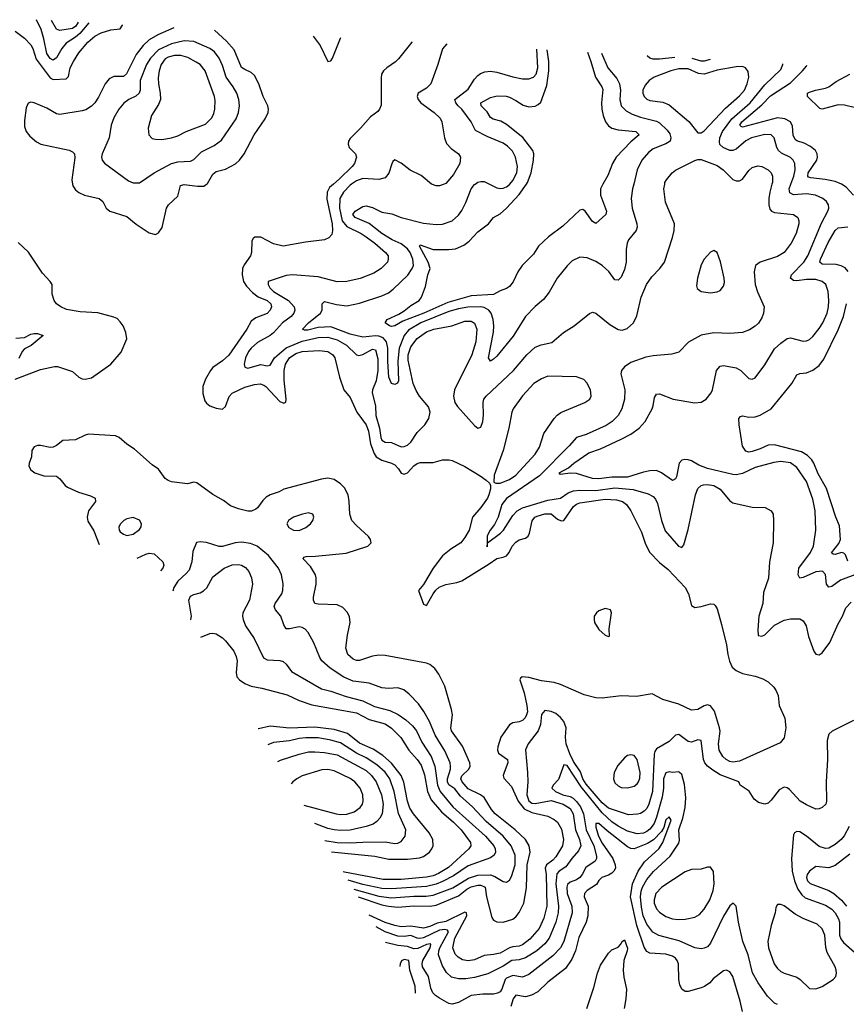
# Model space of a CAD drawing. Header units: inches. Extents: x 1245430 to 1420861, y 606325 to 671315.
# Tile 26 of 256: x 1251079 to 1256260, y 664855 to 671031. Entities that reach past the tile are written whole.
import ezdxf

# ---------------------------------------------------------------- set-up
doc = ezdxf.new("R2010")
doc.units = ezdxf.units.IN
doc.header["$MEASUREMENT"] = 0
doc.layers.add('B2656', color=7, linetype='Continuous')
doc.layers.add('B2657', color=7, linetype='Continuous')

msp = doc.modelspace()

# ---------------------------------------------------------------- linework, layer by layer
at = {"layer": 'B2656', "color": 5}
for points, elevation in [([(1251411, 670000), (1251412.7, 669990), (1251430, 669964.2), (1251450, 669947.8), (1251484.9, 669930), (1251577.1, 669910), (1251599.6, 669890), (1251620.3, 669850), (1251644.4, 669830), (1251750, 669796.5), (1251810, 669748.9), (1251890, 669694), (1251930, 669684), (1251950, 669694), (1251972.8, 669727.2), (1251999.2, 669850), (1252011.1, 669870), (1252070, 669923.7), (1252088.1, 669991.9), (1252110, 669997.7), (1252193.9, 669986.1), (1252232.9, 669987.1), (1252250.6, 670000)], 1320), ([(1253046.8, 670000), (1253021.8, 669978.2), (1253005.6, 669950), (1253005.3, 669905.3), (1253037.7, 669750), (1253040.2, 669710), (1253035.9, 669684.1), (1253017.4, 669662.6), (1252990, 669650.3), (1252870, 669635.8), (1252730, 669610.2), (1252670, 669625.2), (1252590, 669666.2), (1252553.4, 669666.6), (1252542, 669658), (1252535.1, 669644.9), (1252531.6, 669570), (1252526.8, 669550), (1252486.3, 669493.7), (1252476.1, 669470), (1252474.2, 669430), (1252481.7, 669390), (1252499.8, 669359.8), (1252539.3, 669319.3), (1252573.5, 669293.5), (1252630, 669269.8), (1252652.7, 669250), (1252657.6, 669230), (1252649.7, 669210), (1252630, 669188.9), (1252559.3, 669160.7), (1252530, 669139.5), (1252502.5, 669090), (1252390, 668927.6), (1252350, 668892.1), (1252290, 668850.2), (1252274.4, 668830), (1252243.2, 668776.8), (1252227.4, 668730), (1252227.4, 668687.4), (1252240.5, 668640.5), (1252250, 668625.6), (1252270, 668609.7), (1252310, 668594), (1252350, 668587.8), (1252370, 668604.5), (1252391.2, 668668.8), (1252411, 668689), (1252490, 668725.3), (1252550, 668742.3), (1252586.5, 668746.5), (1252610, 668739.1), (1252621.2, 668730), (1252710, 668636.2), (1252734.3, 668625.7), (1252747.1, 668632.9), (1252749.1, 668650.9), (1252736.5, 668770), (1252736.1, 668830), (1252745.8, 668870), (1252771.4, 668910), (1252810, 668937.3), (1252850, 668949.5), (1252955.4, 668955.4), (1253009.9, 668949.9), (1253042, 668930), (1253054.8, 668910), (1253083.1, 668790), (1253109.9, 668709.9), (1253150, 668662), (1253191.4, 668570), (1253250.9, 668490), (1253265.3, 668450), (1253278.9, 668370), (1253300.7, 668310), (1253313.9, 668290), (1253350, 668267.9), (1253409.5, 668249.5), (1253430, 668238.8), (1253454.4, 668214.4), (1253470, 668187.4), (1253490, 668180.3), (1253510, 668189.8), (1253550, 668232.9), (1253570, 668247.7), (1253590, 668252.8), (1253670, 668254.2), (1253730, 668271.2), (1253771.1, 668271.1), (1253790, 668266.3), (1253868.5, 668228.5), (1253966, 668170), (1254002.7, 668142.7), (1254023.2, 668123.2), (1254029.5, 668109.5), (1254029.5, 668089.5), (1254019.7, 668050), (1254010.8, 668030), (1253970, 667971.8), (1253917.6, 667910), (1253896.4, 667830), (1253870, 667782.6), (1253843.9, 667750), (1253781.1, 667710), (1253730, 667668.8), (1253670, 667590.4), (1253610, 667488.8), (1253578.7, 667450), (1253610, 667364.2), (1253630, 667356.4), (1253670.4, 667430), (1253687.3, 667452.7), (1253709.1, 667470.9), (1253750, 667489.3), (1253818.4, 667501.6), (1253850, 667512.5), (1254022.8, 667617.2), (1254070, 667651.8), (1254110, 667659.6), (1254131, 667669), (1254147.3, 667690), (1254166.4, 667730), (1254190, 667755.1), (1254210, 667767.8), (1254250, 667778.7), (1254267.3, 667792.7), (1254275.3, 667810), (1254291.8, 667888.2), (1254308.4, 667910), (1254322.2, 667917.8), (1254370, 667932.5), (1254410, 667931.1), (1254450, 667898.7), (1254472.8, 667887.2), (1254490, 667890.8), (1254550, 667977.2), (1254570, 667992.8), (1254590, 668001), (1254750, 668022.8), (1254820.1, 668020.1), (1254857.2, 668010), (1254883.4, 667990), (1254910.7, 667950), (1254976.3, 667816.3), (1255001.6, 667741.6), (1255028.7, 667690), (1255090, 667626.9), (1255143.6, 667583.6), (1255249.7, 667470), (1255271.2, 667430), (1255290, 667357.2), (1255310, 667343.6), (1255350, 667349.7), (1255410, 667367), (1255430, 667365.2), (1255437.6, 667357.6), (1255450, 667335.3), (1255478.5, 667238.5), (1255509.7, 667109.7), (1255517.2, 667050), (1255527.9, 667007.9), (1255545.4, 666970), (1255569.1, 666949.1), (1255610, 666930.9), (1255690, 666913), (1255736.6, 666896.6), (1255770, 666877), (1255805.3, 666845.3), (1255821.7, 666821.7), (1255832.9, 666792.9), (1255840.4, 666730), (1255874.8, 666650), (1255882.4, 666590), (1255870, 666527.7), (1255845.5, 666494.5), (1255590, 666380.7), (1255550, 666374.2), (1255530, 666378.2), (1255506.7, 666390), (1255487.5, 666410), (1255464.4, 666450), (1255458.4, 666490), (1255469.4, 666569.4), (1255466.6, 666590), (1255434.7, 666694.7), (1255410, 666727.2), (1255390, 666733.1), (1255370, 666727.4), (1255330, 666704.6), (1255290, 666700.3), (1255210, 666737.2), (1255110, 666767.3), (1255043.6, 666803.6), (1254945.9, 666785.9), (1254849.5, 666790.5), (1254730, 666775.5), (1254690, 666777.9), (1254617.1, 666797.1), (1254470, 666861.7), (1254430, 666874.7), (1254350, 666883.3), (1254270, 666905.4), (1254228.7, 666910), (1254218.6, 666901.4), (1254214.5, 666890), (1254240.9, 666810), (1254258.5, 666730), (1254261.4, 666690), (1254256.4, 666670), (1254247.1, 666652.9), (1254230, 666635.8), (1254210, 666627.3), (1254170, 666620.2), (1254150, 666609.1), (1254095.4, 666530), (1254075.8, 666470), (1254073.3, 666450), (1254081.2, 666430), (1254136.8, 666390), (1254139.8, 666370), (1254115.6, 666310), (1254110.5, 666290), (1254113.7, 666273.7), (1254161.9, 666221.9), (1254202.9, 666130), (1254241, 666081), (1254290, 666058.2), (1254390, 666035), (1254430, 666014.6), (1254450, 665998.4), (1254474.8, 665954.8), (1254488, 665890), (1254480.7, 665850), (1254439.1, 665780.9), (1254420.4, 665759.6), (1254380.4, 665730), (1254373.3, 665710), (1254379.2, 665670), (1254383.1, 665470), (1254363.7, 665396.3), (1254335.5, 665330), (1254276.1, 665263.9), (1254230, 665227.8), (1254210, 665219.9), (1254170, 665216.7), (1254150, 665210.5), (1254090, 665175.7), (1254050, 665167), (1253990, 665162.2), (1253930, 665133.9), (1253890, 665127.3), (1253855.2, 665135.2), (1253827.5, 665150), (1253808.2, 665170), (1253794.6, 665210), (1253806.3, 665270), (1253881.5, 665410), (1253879.5, 665430), (1253870, 665432.2), (1253750, 665374.3), (1253695.9, 665364.1), (1253650, 665343.6), (1253610, 665333.9), (1253530, 665344.5), (1253470, 665341.8), (1253431.1, 665348.9), (1253370, 665369.2), (1253270, 665413.9)], 1280), ([(1253159.3, 670000), (1253150, 669993.5), (1253108.3, 669950), (1253085.4, 669910), (1253083.6, 669850), (1253101.4, 669770), (1253130, 669733.4), (1253220.3, 669690), (1253250.8, 669670), (1253305.6, 669630), (1253372.8, 669570), (1253387.8, 669550), (1253389.6, 669530), (1253384.2, 669510), (1253345.6, 669470), (1253298.9, 669441.1), (1253212.5, 669407.5), (1253130, 669388.4), (1253070, 669386.4), (1252950, 669418.5), (1252789.8, 669430.2), (1252750, 669427.2), (1252636, 669390), (1252636, 669370), (1252647, 669350), (1252670, 669327.4), (1252764.5, 669270), (1252799.1, 669230), (1252804.3, 669210), (1252797.4, 669190), (1252779.9, 669170), (1252725.7, 669130), (1252670, 669067.4), (1252649.2, 669050), (1252570, 669006.9), (1252529.9, 668970), (1252513.7, 668950), (1252493.9, 668910), (1252486.8, 668870), (1252491.3, 668851.3), (1252510, 668845.1), (1252590, 668868.7), (1252630, 668859.3), (1252650, 668865), (1252676, 668910), (1252750, 668973.8), (1252850, 669013.9), (1252950, 669037.7), (1253010, 669039.6), (1253070, 669024), (1253128.5, 668990), (1253190, 668928.9), (1253204.8, 668924.8), (1253230, 668931.8), (1253290, 668965.3), (1253310, 668959.7), (1253323.6, 668903.6), (1253324.4, 668830), (1253313.1, 668766.9), (1253291, 668710), (1253287.7, 668690), (1253308.7, 668610), (1253311.5, 668548.5), (1253334.9, 668470), (1253342.9, 668410), (1253350, 668393.5), (1253370, 668381.6), (1253410, 668379.3), (1253470, 668352.3), (1253490, 668354.6), (1253510, 668363.5), (1253530, 668380.4), (1253570, 668442), (1253618.4, 668490), (1253643.5, 668530), (1253652.9, 668570), (1253642.5, 668602.5), (1253585.9, 668670), (1253564.7, 668704.7), (1253545, 668750), (1253514.8, 668894.8), (1253514.9, 668930), (1253530, 668978.7), (1253570, 669031.1), (1253630, 669073.6), (1253675.5, 669090), (1253788.1, 669111.9), (1253870, 669139.9), (1253910, 669139.5), (1253930, 669128.3), (1253945.2, 669090), (1253939.3, 669010), (1253912.8, 668930), (1253804.7, 668710), (1253798, 668670), (1253807.6, 668630), (1253824.2, 668604.2), (1253930, 668485.1), (1253951.3, 668470), (1253970, 668476.2), (1253982.3, 668510), (1253985.9, 668550), (1253983.5, 668630), (1253989.4, 668650), (1254002.2, 668670), (1254174.2, 668830), (1254258, 668930), (1254310, 668977.2), (1254347.4, 668992.6), (1254414.1, 669005.9), (1254488.5, 669070), (1254554, 669110), (1254650, 669189.3), (1254670, 669197), (1254690, 669191.5), (1254778.5, 669118.5), (1254830, 669087.1), (1254855.3, 669084.7), (1254886.5, 669093.5), (1254927.2, 669130), (1254947.2, 669172.8), (1254975.5, 669290), (1255007.2, 669370), (1255041, 669419), (1255091.4, 669470), (1255120.8, 669510), (1255170, 669665.2), (1255181.6, 669710), (1255182.6, 669750), (1255126.8, 669886.8), (1255117.3, 669970), (1255122, 670000)], 1260), ([(1254927.7, 670000), (1254920.2, 669970), (1254912.6, 669910), (1254917.3, 669850), (1254948, 669750), (1254950.2, 669730), (1254942.4, 669710), (1254894.3, 669650), (1254886.5, 669630), (1254880.3, 669590), (1254880.2, 669510), (1254870, 669463.7), (1254850, 669416.9), (1254830, 669397.7), (1254810, 669398.9), (1254771.1, 669451.1), (1254730, 669489.8), (1254690, 669514.5), (1254636.9, 669536.9), (1254590, 669542), (1254542.2, 669517.8), (1254510, 669487.3), (1254447.4, 669410), (1254397.5, 669322.5), (1254363.2, 669276.8), (1254310, 669232.4), (1254250.2, 669170), (1254173.3, 669046.7), (1254070, 668919.8), (1254050, 668901), (1254029.7, 668889.7), (1254017.7, 668910), (1254048.3, 669071.7), (1254051.4, 669110), (1254047, 669150), (1254034.4, 669190), (1254019.2, 669210), (1253990, 669226.1), (1253970.3, 669230.3), (1253888.6, 669228.6), (1253830, 669218.1), (1253770, 669200.3), (1253593.4, 669130), (1253516.9, 669083.1), (1253489.8, 669050.2), (1253458.4, 668970), (1253448.7, 668888.7), (1253453.3, 668766.7), (1253448.1, 668751.9), (1253430, 668743.7), (1253410, 668749.6), (1253392.8, 668790), (1253387, 668887), (1253387.7, 668970), (1253377.5, 669010), (1253356.7, 669036.7), (1253330, 669045.9), (1253310, 669047.4), (1253230, 669039.4), (1253150, 669058.1), (1253030, 669104.2), (1252950, 669099.9), (1252884.7, 669084.7), (1252864.3, 669084.3), (1252851.6, 669090), (1252889.9, 669130), (1252963.7, 669190), (1252975.4, 669210), (1252975.4, 669250), (1252990, 669262.8), (1253064.2, 669244.2), (1253130, 669236.3), (1253210, 669252.5), (1253350, 669298.6), (1253390, 669318.4), (1253419.4, 669340.6), (1253512, 669428), (1253540.1, 669470), (1253547.1, 669490), (1253543.5, 669530), (1253526.3, 669570), (1253510, 669594.1), (1253470, 669625.4), (1253413, 669650), (1253349.6, 669689.6), (1253270, 669753.3), (1253183, 669790), (1253167.6, 669810), (1253182.7, 669830), (1253230, 669859.3), (1253250, 669863.1), (1253290, 669852.6), (1253350, 669824.9), (1253412.7, 669812.7), (1253471, 669790), (1253610, 669754), (1253690, 669745.6), (1253730, 669748), (1253790.7, 669769.3), (1253830, 669805.3), (1253850, 669834), (1253875.3, 669884.7), (1253908.1, 669970), (1253930, 669996.5), (1253934.7, 670000)], 1240), ([(1254735.3, 670000), (1254719, 669970), (1254719.8, 669930), (1254758.2, 669830), (1254753.1, 669810), (1254690, 669753.3), (1254670, 669765.4), (1254623, 669830), (1254610, 669840.4), (1254590, 669837.2), (1254482.8, 669737.2), (1254394.5, 669670), (1254331.1, 669610), (1254300.4, 669559.6), (1254228.3, 669490), (1254202.6, 669450), (1254172.9, 669387.1), (1254150, 669358.3), (1254130, 669345.1), (1254090, 669329.7), (1254050, 669307.1), (1253910, 669299.7), (1253763, 669257), (1253611.6, 669190), (1253479.9, 669140.1), (1253430, 669111.6), (1253410, 669106.5), (1253398, 669110), (1253369.6, 669130), (1253383, 669150), (1253456.3, 669183.7), (1253490, 669204.2), (1253530, 669238), (1253583.6, 669270), (1253598.4, 669290), (1253621.8, 669358.2), (1253637.4, 669430), (1253652.8, 669470), (1253639.9, 669510), (1253585.2, 669610), (1253590, 669619.5), (1253670, 669590.8), (1253770, 669588.9), (1253810, 669594.1), (1253863.5, 669616.5), (1253897.5, 669642.5), (1253950, 669701.1), (1254017.2, 669750), (1254049.1, 669790.9), (1254090, 669813.2), (1254130, 669848.4), (1254210, 669933.9), (1254255.2, 670000)], 1220), ([(1253740.2, 670000), (1253710.9, 669989.1), (1253690, 669988.9), (1253661.4, 670000)], 1260), ([(1255794.4, 670000), (1255781, 669950), (1255775.7, 669910), (1255774.1, 669870), (1255781.9, 669841.9), (1255790.6, 669830.6), (1255810, 669822.7), (1255930, 669808.7), (1255955.6, 669790), (1255963.5, 669770), (1255963.5, 669750), (1255945.5, 669690), (1255915.8, 669630), (1255870, 669571.1), (1255830, 669545.1), (1255720.7, 669510), (1255690.6, 669489.4), (1255683.2, 669450), (1255689.8, 669370), (1255704.3, 669324.3), (1255745.1, 669230), (1255741.6, 669190), (1255730, 669160.7), (1255710, 669128.4), (1255690, 669108.7), (1255654.3, 669085.7), (1255610, 669068.5), (1255530, 669062.6), (1255430, 669067.4), (1255350, 669052.9), (1255272.2, 669007.8), (1255210, 668946.4), (1255167.7, 668932.3), (1255050, 668923.6), (1255004.9, 668915.1), (1254910, 668880.8), (1254870, 668852.9), (1254852.1, 668830), (1254847, 668810), (1254871.7, 668710), (1254869.8, 668650), (1254853.8, 668590), (1254831.1, 668548.9), (1254792.4, 668510), (1254754.3, 668485.7), (1254630, 668430.2), (1254568.4, 668410), (1254522.7, 668357.3), (1254337.8, 668170), (1254130, 668028.4), (1254101.6, 667990), (1254078.5, 667910), (1254055.7, 667864.3), (1254028.6, 667830), (1254010, 667793.7), (1254010, 667725.2), (1254010.6, 667750), (1254092.1, 667810), (1254111.6, 667830), (1254170, 667920.7), (1254197.5, 667950), (1254230.7, 667969.3), (1254390, 668017.1), (1254470, 668029.2), (1254517.2, 668062.8), (1254550, 668075.3), (1254590, 668079.6), (1254690, 668077.9), (1254810, 668095.4), (1254924.4, 668084.4), (1255017.7, 668057.7), (1255050, 668041.5), (1255064.3, 668024.3), (1255076.8, 667996.8), (1255101.1, 667890), (1255124.3, 667824.3), (1255207.7, 667730), (1255230, 667721.1), (1255242.7, 667737.3), (1255270, 667834.5), (1255316, 668050), (1255329.4, 668090.6), (1255350, 668109.7), (1255366.2, 668113.8), (1255390, 668115.8), (1255430, 668110.5), (1255470, 668086.2), (1255530, 668013.7), (1255550, 668001.5), (1255670, 667974.5), (1255750.9, 667970.9), (1255789.4, 667950), (1255801.6, 667930), (1255804.7, 667890), (1255801.6, 667750), (1255779.7, 667630), (1255772.2, 667527.8), (1255741.3, 667438.7), (1255736.5, 667370), (1255711.9, 667290), (1255704.9, 667204.9), (1255708.2, 667168.2), (1255730, 667163.9), (1255750, 667173.3), (1255810, 667234.2), (1255870, 667264.4), (1255910, 667273.7), (1255970, 667273.6), (1255990, 667260.9), (1256008, 667230), (1256023, 667163), (1256056.9, 667070), (1256070, 667052), (1256090, 667047.8), (1256110, 667060.5), (1256156.3, 667123.7), (1256210, 667242.7), (1256236.5, 667290), (1256257.1, 667342.9), (1256290, 667378.7)], 1260), ([(1254023.6, 670000), (1254070, 669976.6), (1254090, 669971.8), (1254110, 669974), (1254130, 669982.7), (1254150, 669998.5), (1254151.2, 670000)], 1240), ([(1256330, 667555.4), (1256225, 667515), (1256170, 667476.8), (1256150, 667471.5), (1256137.2, 667490), (1256130.7, 667550.7), (1256111.4, 667571.4), (1256070, 667567.9), (1255990, 667532.4), (1255970, 667527.6), (1255958.7, 667550), (1255962.6, 667590), (1256035.5, 667690), (1256055.5, 667730), (1256069, 667830), (1256065.9, 667950), (1256050, 668023.6), (1256010, 668134.8), (1255950, 668222.5), (1255910, 668252.7), (1255850, 668260.2), (1255806.4, 668253.6), (1255690, 668223.4), (1255610, 668185.5), (1255570, 668177.3), (1255550, 668177.8), (1255390, 668216.2), (1255337, 668237), (1255290, 668263.9), (1255270, 668271.1), (1255248, 668272), (1255230, 668267.8), (1255213, 668250), (1255195.3, 668164.7), (1255190, 668151.8), (1255170, 668141.3), (1255103.1, 668190), (1255070, 668203.6), (1255030, 668202.2), (1254990, 668194), (1254890, 668161.3), (1254790, 668162), (1254710, 668150.7), (1254670, 668153.8), (1254570, 668185.8), (1254530, 668186.5), (1254470, 668178), (1254459.7, 668190), (1254519.7, 668220.3), (1254551.6, 668250), (1254646.3, 668313.7), (1254719.9, 668340.1), (1254850, 668399.1), (1254910, 668432), (1254961.2, 668470), (1254999.1, 668510), (1255043.4, 668590), (1255050.6, 668610), (1255058, 668662), (1255070, 668683.1), (1255090, 668684.4), (1255174.8, 668650), (1255310, 668628), (1255350, 668631.5), (1255381.8, 668650), (1255413.4, 668690), (1255422.5, 668710), (1255447.7, 668830), (1255470, 668858.3), (1255490, 668861.3), (1255570, 668847.1), (1255600.3, 668830), (1255650, 668780.5), (1255670, 668775.5), (1255690, 668784.9), (1255750, 668866.4), (1255810, 668967), (1255850, 669002.6), (1255890, 669032.4), (1255910, 669036.4), (1255990, 669015.6), (1256010, 669016.5), (1256030, 669025.3), (1256050, 669043.6), (1256090, 669094), (1256112.7, 669130), (1256140.2, 669190), (1256149.1, 669230), (1256151.2, 669270), (1256146.6, 669326.6), (1256132.1, 669370), (1256109.9, 669389.9), (1256070, 669401.6), (1256010, 669402.5), (1255950, 669393.3), (1255930, 669395.1), (1255911.1, 669410), (1255917.6, 669430), (1255993.5, 669510), (1256019.9, 669550), (1256105.3, 669754.7), (1256144.8, 669830), (1256150.9, 669850), (1256149.8, 669870), (1256136.9, 669890), (1256112.6, 669910), (1256067.6, 669930), (1256010, 669939.3), (1255930, 669933.7), (1255905.7, 669945.7), (1255901.8, 669970), (1255912.7, 670000)], 1240), ([(1256305.3, 669930), (1256259.9, 669979.9), (1256230, 669999.8), (1256229.6, 670000)], 1220), ([(1256272.3, 669452.3), (1256254.2, 669474.2), (1256228.4, 669488.4), (1256196.2, 669496.2), (1256110, 669498.2), (1256094.9, 669510), (1256098.3, 669530), (1256145.9, 669634.1), (1256191, 669709), (1256210, 669724.8), (1256270, 669731.5)], 1220), ([(1251050, 668775.8), (1251210, 668836.8), (1251296.4, 668856.4), (1251315.2, 668855.2), (1251410, 668824.2), (1251450, 668788.7), (1251470, 668779.2), (1251490, 668776.8), (1251530, 668784.2), (1251650, 668871.1), (1251714.2, 668945.8), (1251750.4, 669030), (1251745.5, 669070), (1251727, 669110), (1251710, 669136.4), (1251690, 669156.5), (1251670, 669166), (1251570, 669193.2), (1251457.8, 669197.8), (1251373.4, 669213.4), (1251338, 669230), (1251310.4, 669250), (1251295.5, 669270), (1251282, 669310), (1251282.8, 669370), (1251270.6, 669390), (1251221.6, 669441.6), (1251133.4, 669573.4), (1251070, 669632.7)], 1280), ([(1256270, 667635.6), (1256254.9, 667674.9), (1256244.8, 667684.8), (1256230, 667688.3), (1256190, 667676.5), (1256178.2, 667678.2), (1256168.1, 667688.1), (1256214.2, 667745.8), (1256224.2, 667770), (1256217.5, 667857.5), (1256195.8, 667910), (1256137, 668090), (1256083.1, 668183.1), (1256057.1, 668250), (1256045, 668270), (1256018.1, 668298.1), (1255980.6, 668320.6), (1255810, 668365.6), (1255770, 668361.8), (1255721.5, 668338.5), (1255670, 668323.3), (1255650, 668319.3), (1255630, 668325), (1255610, 668356.4), (1255588, 668490), (1255587.5, 668530), (1255598, 668542), (1255610, 668545.8), (1255650, 668538.9), (1255690, 668539.9), (1255720.3, 668550), (1255790, 668589.6), (1255918.5, 668750), (1255950, 668804.4), (1255970, 668812.6), (1256010, 668816.1), (1256050, 668832.3), (1256090, 668862), (1256118.9, 668901.1), (1256210, 669085.8), (1256242, 669170), (1256261.3, 669250)], 1220), ([(1251054.3, 669034.3), (1251110, 669036.9), (1251150, 669058), (1251170, 669063.2), (1251190, 669062.8), (1251227.3, 669050), (1251152, 668988), (1251110, 668967.1), (1251094.3, 668950), (1251073.6, 668906.4)], 1260), ([(1253201.6, 665529), (1253350, 665479.2), (1253390, 665470.6), (1253450, 665465.3), (1253550, 665473.1), (1253650, 665470.1), (1253690, 665478), (1253830, 665535.1), (1253882.4, 665577.6), (1253910, 665591.9), (1253950, 665603), (1253970, 665603.2), (1253995.9, 665590), (1254005.3, 665530), (1254038.9, 665398.9), (1254050, 665383.9), (1254070, 665371.9), (1254110, 665369.5), (1254170, 665388.9), (1254190, 665404.8), (1254210, 665430.2), (1254240.2, 665490), (1254255.1, 665584.9), (1254259.6, 665730), (1254278.1, 665810), (1254273.5, 665850), (1254249.9, 665890), (1254185.4, 665950), (1254060.4, 666050), (1254036.9, 666076.9), (1253990, 666152.4), (1253968.2, 666170), (1253890, 666207.7), (1253853.2, 666250), (1253843.4, 666270), (1253850, 666287.4), (1253895.3, 666330), (1253902, 666350), (1253899.8, 666370), (1253854.3, 666474.3), (1253785.7, 666570), (1253781.3, 666590), (1253791.8, 666670), (1253784.9, 666704.9), (1253744.4, 666850), (1253707, 666927), (1253681.6, 666961.6), (1253650, 666986.4), (1253630, 666994.1), (1253370, 667043.8), (1253330, 667045.8), (1253290, 667039.4), (1253210, 667010.8), (1253190, 667011.9), (1253170, 667019.3), (1253136.1, 667050), (1253124.4, 667090), (1253133, 667170), (1253149.8, 667250), (1253145.9, 667285.9), (1253133, 667313), (1253104.6, 667344.6), (1253070, 667360.3), (1252950, 667365.3), (1252929.7, 667370), (1252921.5, 667390), (1252920.8, 667410), (1252936.8, 667490), (1252938, 667530), (1252933.6, 667550), (1252901, 667601), (1252856.3, 667650), (1252860.6, 667659.4), (1252875.4, 667664.6), (1252934.3, 667665.7), (1253126.1, 667686.1), (1253260.9, 667730), (1253281.6, 667750), (1253278.7, 667770), (1253264.7, 667790), (1253190, 667858.3), (1253162, 667890), (1253148.1, 667930), (1253144.5, 668010), (1253137.3, 668050), (1253114.5, 668094.5), (1253090, 668119.7), (1253050, 668146.9), (1253010, 668154.5), (1252970, 668148.7), (1252734.4, 668085.6), (1252706, 668070), (1252650, 668051.6), (1252623.9, 668036.1), (1252603.7, 668016.3), (1252570.3, 667970), (1252559.1, 667960.9), (1252531.9, 667948.1), (1252510, 667948.9), (1252450, 667962.9), (1252401.1, 667981.1), (1252356.4, 668016.4), (1252290, 668052.8), (1252190, 668126), (1252170, 668129.5), (1252130, 668119.7), (1252030, 668133.1), (1252010, 668140.4), (1251990, 668154), (1251950, 668213), (1251910, 668238.3), (1251798, 668338), (1251750, 668369.7), (1251702.4, 668410), (1251680.7, 668420.7), (1251510, 668430.8), (1251490, 668425.3), (1251430, 668395.6), (1251350, 668391.1), (1251310, 668359.6), (1251290, 668349.6), (1251270, 668348), (1251210, 668361.1), (1251190, 668360.5), (1251170, 668351.5), (1251156, 668330), (1251153, 668290), (1251138, 668250), (1251137.1, 668230), (1251150, 668208.2), (1251173.7, 668190), (1251229.7, 668170.3), (1251310, 668167.4), (1251330, 668152.2), (1251363.9, 668110), (1251378.8, 668098.8), (1251446.9, 668066.9), (1251524, 668044), (1251552.4, 668030), (1251555.3, 668010), (1251510.2, 667950), (1251501.3, 667910), (1251505.8, 667885.8), (1251544.2, 667824.2), (1251576.8, 667738.8)], 1320), ([(1253173.2, 665576.8), (1253330, 665532.9), (1253410, 665523.3), (1253550, 665533.2), (1253626.5, 665533.5), (1253670, 665540.6), (1253793.1, 665586.9), (1253892.7, 665647.3), (1253950, 665665.7), (1254030, 665667.1), (1254057, 665657), (1254110, 665624.9), (1254130, 665621.1), (1254150, 665634), (1254162.5, 665657.5), (1254184.8, 665730), (1254184.1, 665790), (1254158.8, 665850), (1254109.1, 665909.1), (1254002.5, 666002.5), (1253915.2, 666095.2), (1253841.7, 666161.7), (1253806.1, 666206.1), (1253770, 666232.5), (1253760.6, 666250), (1253760.7, 666270), (1253779.4, 666330), (1253780.4, 666350), (1253776.4, 666370), (1253744.7, 666444.7), (1253684.2, 666544.2), (1253648.6, 666628.6), (1253612.8, 666692.8), (1253579.3, 666739.3), (1253520, 666800), (1253487, 666827), (1253450, 666840.4), (1253390, 666836.5), (1253350, 666839.8), (1253268.8, 666868.8), (1253170, 666883), (1253110, 666907.9), (1253024.3, 666964.3), (1252972.9, 667010), (1252960.8, 667030), (1252923.6, 667123.6), (1252887, 667187), (1252868, 667208), (1252850, 667218), (1252830, 667222.2), (1252770, 667209.8), (1252750, 667211.2), (1252734.5, 667234.5), (1252715.1, 667290), (1252682.4, 667330), (1252674.3, 667350), (1252679.7, 667370), (1252722.4, 667430), (1252728.9, 667450), (1252731.7, 667491.7), (1252720.9, 667550), (1252701, 667590), (1252637.8, 667670), (1252568.7, 667728.7), (1252525.6, 667745.6), (1252470, 667753.2), (1252430, 667750.6), (1252350, 667727.6), (1252330, 667727.3), (1252250, 667751.6), (1252210, 667756.2), (1252188.4, 667751.6), (1252164.6, 667695.4), (1252158.2, 667630), (1252140.9, 667579.1), (1252123.5, 667556.5), (1252070.1, 667509.9), (1252046.2, 667470), (1252039.8, 667447.3)], 1340), ([(1251816.5, 667653.4), (1251870, 667679.6), (1251890, 667685.4), (1251921.5, 667681.5), (1251976.5, 667630), (1251983.5, 667610), (1251976.3, 667590), (1251962, 667573.3)], 1320), ([(1252149.7, 667267.5), (1252151.6, 667270), (1252155.1, 667290), (1252140.2, 667390), (1252150, 667414.5), (1252170, 667426.2), (1252210, 667436.5), (1252232.1, 667447.9), (1252251.4, 667468.6), (1252290, 667536), (1252361.7, 667590), (1252410, 667611.3), (1252450, 667614.2), (1252470, 667609.8), (1252494.3, 667594.3), (1252515.3, 667570), (1252532, 667530), (1252537.6, 667490), (1252519.7, 667390), (1252478, 667310), (1252475.4, 667290), (1252479.1, 667270), (1252495.1, 667230), (1252549.2, 667149.2), (1252607.7, 667027.7), (1252630, 667016.1), (1252710, 667010.9), (1252730, 667004.7), (1252748.8, 666988.8), (1252782.8, 666942.8), (1252970, 666833.2), (1253030, 666819.9), (1253125.2, 666785.2), (1253230, 666758.9), (1253302.5, 666722.5), (1253398.5, 666698.5), (1253452.5, 666672.5), (1253499.1, 666639.1), (1253541.3, 666601.3), (1253566.6, 666570), (1253599.3, 666499.3), (1253657.5, 666410), (1253681.5, 666350), (1253698.7, 666230), (1253714.9, 666190), (1253794, 666094), (1253997.9, 665910), (1254050.4, 665850), (1254059.9, 665830), (1254062.3, 665810), (1254053.3, 665790), (1254030, 665774.3), (1253890, 665724.9), (1253798.4, 665661.6), (1253730, 665624.7), (1253690, 665608.5), (1253630, 665594.3), (1253410, 665579.2), (1253350, 665581.1), (1253230, 665606), (1253139.1, 665634.1)], 1360), ([(1252215.3, 667158.9), (1252270, 667181.4), (1252290, 667183.9), (1252310, 667179.2), (1252350, 667154), (1252370, 667134.8), (1252421, 667070), (1252436.6, 667036.6), (1252443, 667010), (1252436.4, 666936.4), (1252440.7, 666910), (1252456.8, 666890), (1252490, 666867.1), (1252530, 666849.8), (1252597.8, 666837.8), (1252756.4, 666796.4), (1252830, 666760.5), (1252910, 666733.9), (1253190, 666683.5), (1253270, 666642.4), (1253370, 666614.4), (1253410, 666586.8), (1253469.2, 666529.2), (1253518.9, 666450), (1253571.3, 666391.3), (1253595, 666355), (1253615.6, 666295.6), (1253635, 666190), (1253658.8, 666138.8), (1253722.4, 666062.4), (1253798, 665998), (1253846.5, 665950), (1253905.7, 665870), (1253907.8, 665850), (1253894.5, 665830), (1253766, 665714), (1253704.3, 665675.7), (1253670, 665661.9), (1253630, 665652.6), (1253470, 665639.1), (1253357.7, 665637.7), (1253115.2, 665684.8), (1253107.6, 665687.2)], 1380), ([(1256305.2, 666634.8), (1256171.4, 666568.6), (1256150, 666550.5), (1256140.6, 666510), (1256141.6, 666390), (1256133.8, 666250), (1256136.3, 666130), (1256131.5, 666110), (1256110, 666090.5), (1256090, 666081.3), (1256070, 666078.4), (1256010, 666105.7), (1255970.4, 666130), (1255903.4, 666203.4), (1255890, 666213.4), (1255870, 666216.9), (1255839.8, 666200.2), (1255790, 666135.5), (1255770, 666117.1), (1255750, 666110.5), (1255710, 666120.4), (1255682.2, 666142.2), (1255651.8, 666191.8), (1255594.9, 666230), (1255586, 666250), (1255470, 666294.4), (1255423, 666323), (1255390.1, 666350), (1255373.4, 666370), (1255365.3, 666390), (1255350, 666510.3), (1255330, 666514.3), (1255290, 666499.3), (1255270, 666503.8), (1255210, 666547.4), (1255190, 666543.8), (1255150, 666504.4), (1255070, 666457.6), (1255059.6, 666440.4), (1255055.7, 666424.3), (1255046.5, 666190), (1255023.7, 666110), (1255010, 666083.5), (1254993.9, 666066.1), (1254970, 666051.6), (1254952.6, 666047.4), (1254896.1, 666043.9), (1254770, 666085.6), (1254730, 666119.3), (1254630, 666236.5), (1254609.4, 666270), (1254593.8, 666313.8), (1254550, 666378.1), (1254526.5, 666426.5), (1254504.9, 666490), (1254499.7, 666530), (1254503.6, 666590), (1254489.6, 666629.6), (1254470, 666655.3), (1254439.6, 666679.6), (1254410, 666692.1), (1254370, 666697.3), (1254350, 666672.7), (1254343.8, 666610), (1254329.1, 666570.9), (1254266, 666490), (1254249, 666451), (1254262.6, 666310), (1254263.7, 666250), (1254257.8, 666170), (1254271.2, 666131.2), (1254290, 666117), (1254310, 666114.1), (1254410, 666132.7), (1254484.7, 666110), (1254530, 666082.7), (1254549.3, 666050), (1254562.3, 665950), (1254587.8, 665890), (1254596.2, 665850), (1254582.4, 665817.6), (1254540.8, 665770), (1254503.3, 665716.7), (1254459.8, 665690), (1254446.7, 665673.3), (1254438.8, 665610), (1254456.5, 665470), (1254455.3, 665430), (1254439, 665370), (1254398.8, 665270), (1254370, 665234.6), (1254320.8, 665190), (1254250, 665146.9), (1254210, 665133.7), (1254164.5, 665130), (1254110, 665093.7), (1254012.8, 665047.2), (1253930, 665023.3), (1253875.8, 665015.8), (1253830, 665015.1), (1253785.8, 665025.8), (1253753.9, 665053.9), (1253730, 665096.5), (1253705.3, 665165.3), (1253705.7, 665190), (1253712.1, 665210), (1253768, 665310), (1253760.9, 665320.9), (1253744.6, 665324.6), (1253710, 665319.6), (1253610, 665273.1), (1253588, 665268), (1253570, 665270.4), (1253530, 665286.6), (1253490, 665281), (1253450, 665283.6), (1253370, 665310.1), (1253312.7, 665342.2)], 1260), ([(1253033.8, 665811.3), (1253304.8, 665784.8), (1253394, 665766), (1253510, 665765.4), (1253585.5, 665774.5), (1253610, 665781.7), (1253647.1, 665810), (1253662.8, 665830), (1253671, 665850), (1253667.8, 665890), (1253645.7, 665930), (1253547.6, 666050), (1253524.8, 666084.8), (1253509.9, 666129.9), (1253487.9, 666247.9), (1253470.7, 666290), (1253410, 666367.5), (1253355.7, 666415.7), (1253294.8, 666454.8), (1253210, 666492.8), (1253133.1, 666553.1), (1253050, 666579.8), (1252930, 666594.6), (1252770, 666588.1), (1252650, 666599.4), (1252576, 666584), (1252573, 666582.7)], 1420), ([(1252991.4, 665882.7), (1253070, 665869.7), (1253150, 665867.6), (1253230, 665873.3), (1253370, 665874), (1253430, 665864.1), (1253450, 665865.1), (1253470, 665875.8), (1253494.8, 665910), (1253499, 665950), (1253452.8, 666052.8), (1253427.1, 666190), (1253399.3, 666270), (1253370, 666310.9), (1253318.3, 666358.3), (1253250, 666402.3), (1253189.9, 666430), (1253090, 666496.1), (1253030, 666512.7), (1252950, 666526.1), (1252872.4, 666527.6), (1252830, 666523), (1252770, 666507), (1252670, 666496.9), (1252634.1, 666483.3)], 1440), ([(1252696.7, 666378.3), (1252713.5, 666386.5), (1252830, 666425), (1252890, 666438.1), (1252930, 666439.6), (1252990, 666435.4), (1253070, 666420.3), (1253250, 666320.8), (1253284.9, 666290), (1253314.1, 666250), (1253346, 666170), (1253358, 666110), (1253350.8, 666049.2), (1253337.5, 666022.5), (1253318.5, 666001.5), (1253293.9, 665986.1), (1253249.9, 665970.1), (1253150, 665947.4), (1253090, 665945.4), (1253050, 665949.7), (1253010, 665958.3), (1252930, 665988.5), (1252928.3, 665988.7)], 1460), ([(1253010, 666329.1), (1252973.3, 666326.7), (1252850, 666288.7), (1252815.8, 666270), (1252792, 666250), (1252780.5, 666237.3)], 1480), ([(1252859.7, 666104.1), (1253062, 666050), (1253090, 666046.1), (1253130, 666048.4), (1253176.7, 666063.3), (1253214, 666090), (1253227, 666110), (1253231.3, 666128.7), (1253229.1, 666170), (1253213.6, 666210), (1253180.3, 666250), (1253150, 666271.3), (1253050, 666320.2), (1253010, 666329.1)], 1480), ([(1255830, 664854.4), (1255810, 664861.6), (1255765.8, 664905.8), (1255708.4, 664990), (1255672.9, 665052.9), (1255645.2, 665165.2), (1255612.5, 665250), (1255583.9, 665370), (1255570.4, 665470.4), (1255550.5, 665490.5), (1255530, 665472.7), (1255490, 665408.8), (1255410, 665239.1), (1255390, 665216.5), (1255370, 665206.5), (1255350, 665203.5), (1255310, 665209.2), (1255213.8, 665253.8), (1255086.3, 665286.3), (1255048.5, 665308.5), (1255010, 665357.6), (1254987.7, 665410), (1254975.7, 665464.3), (1254970.4, 665530), (1254974.3, 665565.7), (1254982.5, 665590), (1255010, 665637.5), (1255051.7, 665688.3), (1255155.7, 665784.3), (1255210, 665866.8), (1255215.5, 665884.5), (1255210.1, 665950), (1255236.5, 666023.5), (1255249.5, 666090), (1255253.6, 666150), (1255246.5, 666233.5), (1255230, 666295.8), (1255215.8, 666310), (1255210, 666313.6), (1255170, 666310.3), (1255150, 666313.8), (1255130, 666307.2), (1255113.7, 666270), (1255114, 666210), (1255105.6, 666154.4), (1255071.5, 666030), (1255055.7, 665990), (1255030, 665953.4), (1255010, 665938.9), (1254989.5, 665929.5), (1254950, 665924.1), (1254890, 665940.6), (1254830, 665972.2), (1254790, 665999.9), (1254730, 666055.9), (1254598.7, 666218.7), (1254510, 666352.6), (1254490, 666356.9), (1254455.6, 666264.4), (1254423.1, 666230), (1254415.5, 666210), (1254438.6, 666190), (1254484.4, 666170), (1254530, 666157.9), (1254547.8, 666147.8), (1254570, 666126.6), (1254594, 666094), (1254612.6, 666050), (1254630.2, 665950), (1254677.3, 665850), (1254695.2, 665784.8), (1254694.6, 665770), (1254686.8, 665753.2), (1254627.1, 665712.9), (1254604.9, 665670), (1254589.5, 665650.5), (1254570, 665636), (1254530, 665621.9), (1254512.3, 665607.7), (1254507.7, 665590), (1254510.3, 665550), (1254539.9, 665470), (1254542.3, 665430), (1254490.8, 665250), (1254469.3, 665210), (1254421.7, 665158.3), (1254270, 665043.2), (1254230, 665026.1), (1254170, 665035.2), (1254130, 665018.8), (1254121.8, 665010), (1254101.4, 664950), (1254090, 664934.3), (1254074.9, 664925.1), (1254050, 664919.8), (1253981.3, 664918.7), (1253910, 664910.1), (1253830, 664867.1), (1253790, 664856.2), (1253770, 664861.2), (1253710, 664893.1), (1253684.9, 664910), (1253668.1, 664928.1), (1253655.5, 664955.5), (1253641.6, 665030), (1253603.9, 665090), (1253601.5, 665110), (1253607.1, 665130), (1253651.1, 665210), (1253657.1, 665230), (1253653.8, 665233.8), (1253630, 665231.2), (1253574.5, 665205.5), (1253550, 665202.5), (1253510, 665218.9), (1253450, 665223.5), (1253371.6, 665243.1)], 1240), ([(1255610.1, 664810), (1255595.9, 664875.9), (1255549.1, 665029.1), (1255530, 665059.3), (1255510, 665070.4), (1255490, 665066), (1255425.8, 665014.2), (1255404.2, 664990), (1255372, 664968), (1255350, 664959.2), (1255270, 664934.6), (1255250, 664935.3), (1255230.2, 664950.2), (1255217.8, 664977.8), (1255210.9, 665010.9), (1255208.3, 665110), (1255201.2, 665130), (1255190, 665144.7), (1255170, 665157.4), (1255130, 665169.6), (1255030, 665176.6), (1255010, 665187.3), (1254992.9, 665212.9), (1254948.3, 665350), (1254908.5, 665530), (1254920.6, 665610), (1254955.4, 665690), (1254995.6, 665750), (1255085, 665830), (1255111.3, 665870), (1255162.3, 666010), (1255150, 666031.5), (1255130, 666012.1), (1255115.9, 665964.1), (1255101.4, 665938.6), (1255052.5, 665887.5), (1255015.2, 665864.8), (1254930, 665831.5), (1254910, 665831.6), (1254890, 665842), (1254762.5, 665942.5), (1254710, 665990.1), (1254691.3, 665988.7), (1254690, 665966.6), (1254706.8, 665910), (1254730, 665866.5), (1254796.1, 665770), (1254812, 665730), (1254812.8, 665710), (1254803, 665690), (1254790, 665677), (1254770, 665664.4), (1254728.7, 665650), (1254710, 665632.2), (1254693.8, 665606.2), (1254636.5, 665570), (1254619.1, 665550), (1254618.3, 665530), (1254642.9, 665470), (1254640.6, 665410), (1254628.9, 665370), (1254584.9, 665275.1), (1254562, 665190), (1254540.7, 665139.3), (1254500.7, 665079.3), (1254390, 664994.5), (1254326.6, 664933.4), (1254287.1, 664912.9), (1254250, 664902.4), (1254190, 664912.7), (1254172.5, 664890), (1254157.5, 664842.5)], 1220), ([(1256279.2, 665970), (1256247.3, 665912.7), (1256228.1, 665890), (1256190, 665858.2), (1256150, 665835.2), (1256130, 665831.8), (1256090, 665845.2), (1256010, 665910.8), (1255970, 665936.6), (1255950, 665939.7), (1255934.7, 665930), (1255930, 665918.8), (1255916.8, 665770), (1255921.9, 665690), (1255934.8, 665630), (1255957.1, 665577.1), (1255981.3, 665541.3), (1256003, 665523), (1256130, 665477.6), (1256170, 665451.2), (1256190.5, 665430), (1256212.4, 665392.4), (1256218.7, 665370), (1256218.2, 665290), (1256225.3, 665265.3), (1256243, 665243), (1256330, 665166.6)], 1240), ([(1256282.9, 665797.1), (1256190, 665726.1), (1256150, 665711), (1256070, 665719), (1256030.3, 665689.7), (1256015.9, 665670), (1256011.5, 665650), (1256018.1, 665630), (1256033.3, 665613.3), (1256150, 665568.8), (1256182, 665550), (1256230, 665508.4), (1256261.5, 665470)], 1220), ([(1254633.1, 664830), (1254678.9, 664961.1), (1254699.9, 665050), (1254719.4, 665100.6), (1254770, 665177), (1254790, 665196.5), (1254830, 665214), (1254844.7, 665230), (1254854.5, 665250), (1254870, 665258.9), (1254888, 665208), (1254887.5, 665190), (1254867, 665130), (1254861.6, 665070), (1254865, 665025), (1254883.7, 664950), (1254878.7, 664890), (1254867.5, 664830)], 1180), ([(1253560.9, 664924.7), (1253558.2, 664970), (1253525.6, 665070), (1253517.5, 665130), (1253490, 665136.9), (1253471.5, 665128.5), (1253463.4, 665110), (1253461.2, 665092.5)], 1220)]:
    msp.add_lwpolyline(points, dxfattribs=dict(at, elevation=elevation))
for points, elevation in [([(1255430, 669584), (1255410, 669573.2), (1255390, 669552.7), (1255370, 669529.3), (1255350, 669493.2), (1255328.5, 669410), (1255322.5, 669362.5), (1255326, 669346), (1255350, 669325.5), (1255410, 669317.1), (1255450, 669323.8), (1255470, 669333.4), (1255490, 669358.8), (1255496.4, 669383.6), (1255495.4, 669410), (1255472.1, 669512.1), (1255451.5, 669571.5)], 1280), ([(1254390, 668794.7), (1254350, 668778), (1254302, 668750), (1254230, 668671.5), (1254172.6, 668590), (1254163.2, 668570), (1254144.7, 668470), (1254109.1, 668330), (1254054, 668174), (1254051.1, 668131.1), (1254063.5, 668123.5), (1254090, 668124.4), (1254150, 668146.2), (1254190, 668173.8), (1254310, 668306.3), (1254337.8, 668350), (1254363.6, 668436.4), (1254428.4, 668530), (1254448.3, 668551.7), (1254471.6, 668568.4), (1254621.2, 668630), (1254653.3, 668650), (1254661.3, 668670), (1254656.9, 668710), (1254633.9, 668753.9), (1254614.9, 668774.9), (1254570, 668790.9)], 1280), ([(1252890, 667937.6), (1252851.3, 667930), (1252796.3, 667910), (1252763.1, 667890), (1252753.7, 667870), (1252766.4, 667846.4), (1252796, 667830), (1252830, 667828.2), (1252873.7, 667846.3), (1252902, 667870), (1252917, 667890), (1252923.7, 667910), (1252916, 667930)], 1340), ([(1251790, 667908.2), (1251750, 667899.7), (1251732.7, 667890), (1251710.4, 667870), (1251700.9, 667850), (1251702.3, 667830), (1251710, 667818.4), (1251730, 667803.6), (1251750, 667796.9), (1251790, 667804.2), (1251830, 667833.4), (1251841.6, 667850), (1251842.9, 667870), (1251830, 667891.5)], 1340), ([(1254750, 667338), (1254710, 667322.7), (1254694.8, 667310), (1254680.7, 667290), (1254679.1, 667270), (1254683, 667250), (1254710, 667207.3), (1254750, 667171), (1254770, 667162), (1254775.3, 667164.7), (1254774.5, 667210), (1254789.2, 667310), (1254782, 667330)], 1320), ([(1254910, 666421.1), (1254890, 666415), (1254870, 666401.1), (1254827.4, 666352.6), (1254806.2, 666310), (1254800.7, 666270), (1254810, 666244.7), (1254830, 666224.7), (1254850, 666215.6), (1254890, 666213.8), (1254930, 666223.9), (1254950, 666238.3), (1254957.7, 666250), (1254966.1, 666273.9), (1254968.6, 666310), (1254949.9, 666389.9), (1254930, 666415.3)], 1280), ([(1255410, 665716.2), (1255390, 665715.6), (1255350, 665703.5), (1255290, 665700.4), (1255250, 665686.6), (1255104.7, 665590), (1255067, 665550), (1255055.7, 665510), (1255057, 665490), (1255070, 665453.4), (1255090, 665432.3), (1255130, 665405.3), (1255171.2, 665391.2), (1255207.1, 665387.1), (1255250, 665389.4), (1255310, 665401.1), (1255341.3, 665418.7), (1255370, 665451.6), (1255404.4, 665510), (1255426, 665570), (1255431.7, 665611.7), (1255428.3, 665688.3)], 1260), ([(1255850, 665481.5), (1255830, 665481.3), (1255817.8, 665462.2), (1255813.8, 665430), (1255788.6, 665350), (1255768.8, 665250), (1255772.2, 665210), (1255808.5, 665108.5), (1255830, 665079), (1255850, 665061.2), (1255870.1, 665050.1), (1255950, 665024.7), (1255970.8, 665010.8), (1256030, 664955.3), (1256070, 664952.7), (1256110, 664966.7), (1256178.7, 665010), (1256194, 665030), (1256199.1, 665050), (1256197.7, 665070), (1256189.7, 665090), (1256139.9, 665179.9), (1256132.2, 665212.2), (1256124.9, 665290), (1256110, 665329.7), (1256077.1, 665357.1), (1255990, 665394.2), (1255940.7, 665420.7), (1255870, 665472.9)], 1260)]:
    msp.add_lwpolyline(points, close=True, dxfattribs=dict(at, elevation=elevation))
at = {"layer": 'B2657', "color": 5}
for points, elevation in [([(1251513.5, 671011.8), (1251456.2, 670943.8), (1251430, 670922), (1251370, 670884.1), (1251344, 670850), (1251310, 670792), (1251290, 670776.8), (1251270, 670788.5), (1251250, 670818.7), (1251231.2, 670911.2), (1251213.4, 670970), (1251183.8, 671031.3)], 1260), ([(1251446.5, 671015.8), (1251430.4, 670990), (1251410, 670975.4), (1251330, 670962.7), (1251310, 670972), (1251277.7, 671025.7)], 1240), ([(1251050, 670958.3), (1251110, 670915), (1251150, 670874), (1251162.1, 670850), (1251183.2, 670783.2), (1251270, 670665.9), (1251290, 670655.4), (1251370, 670660.8), (1251384.1, 670675.9), (1251395.3, 670730), (1251415.8, 670770), (1251450, 670822.9), (1251506.4, 670890), (1251550, 670928.6), (1251590, 670949.3), (1251650, 670967.1), (1251710, 670973.3), (1251723.1, 670996.9), (1251723.7, 670999.4)], 1280), ([(1252046, 670980.4), (1251944.1, 670935.9), (1251890, 670904.4), (1251854.1, 670870), (1251810, 670812.8), (1251748.4, 670691.6), (1251730, 670675.6), (1251670, 670674.5), (1251640.5, 670659.5), (1251615.3, 670630), (1251574, 670546), (1251550.9, 670510), (1251530, 670488.5), (1251493.8, 670466.2), (1251470, 670458.8), (1251330, 670436.1), (1251310, 670440.2), (1251250, 670477), (1251170, 670509.7), (1251150, 670513.3), (1251132.3, 670507.7), (1251120.7, 670479.3), (1251110, 670398), (1251110, 670362), (1251118.9, 670330), (1251141.7, 670301.7), (1251185.1, 670265.1), (1251211.1, 670251.1), (1251390, 670211.9), (1251410, 670202.8), (1251422, 670190), (1251425.4, 670165.4), (1251406.3, 670026.3), (1251411, 670000)], 1320), ([(1252250.6, 670000), (1252256.1, 670003.9), (1252290, 670062.3), (1252310, 670079.7), (1252370, 670093), (1252432.9, 670127.1), (1252456.1, 670150), (1252485.8, 670190), (1252549.8, 670310), (1252617.2, 670410), (1252637.2, 670450), (1252639.7, 670470), (1252634.8, 670490), (1252605, 670550), (1252578.9, 670630), (1252550, 670681.7), (1252530, 670700.8), (1252490, 670718.2), (1252470, 670732.1), (1252423.1, 670843.1), (1252376.5, 670896.5), (1252299.5, 670965.4)], 1320), ([(1252918.5, 670928.9), (1252962, 670870), (1253010, 670769.7), (1253030, 670772.6), (1253040.6, 670790), (1253090, 670916), (1253092.8, 670918.6)], 1280), ([(1253538.5, 670892.3), (1253537.1, 670890), (1253454.3, 670785.7), (1253434, 670766), (1253380.3, 670730), (1253359.3, 670710), (1253347.9, 670690), (1253344.4, 670664.4), (1253344.1, 670495.9), (1253335.1, 670470), (1253324.2, 670455.8), (1253278.7, 670421.3), (1253216.4, 670350), (1253150, 670286.3), (1253140.6, 670270), (1253137.8, 670250), (1253144.4, 670230), (1253183.1, 670190), (1253190.8, 670170), (1253177.7, 670130), (1253163.2, 670110), (1253081.2, 670030), (1253046.8, 670000)], 1280), ([(1253756.2, 670879.5), (1253730, 670847.7), (1253700.4, 670750), (1253655.4, 670630), (1253630, 670601.7), (1253577, 670570), (1253575.1, 670564.9), (1253571.6, 670550), (1253577.6, 670530), (1253594, 670510), (1253676.4, 670450), (1253714.3, 670414.3), (1253725.3, 670390), (1253742.4, 670290), (1253754.4, 670254.4), (1253783.5, 670223.5), (1253829.7, 670190), (1253842.6, 670170), (1253837.6, 670130), (1253799, 670061), (1253750, 670003.7), (1253740.2, 670000)], 1260), ([(1254151.2, 670000), (1254170, 670022.9), (1254194.9, 670070), (1254199, 670110), (1254186.5, 670170), (1254167.6, 670207.6), (1254137.8, 670237.8), (1254110, 670255.8), (1254010, 670297.8), (1253935.2, 670335.2), (1253909.1, 670390), (1253850, 670469.8), (1253827, 670490), (1253813, 670510), (1253806, 670530), (1253890, 670595.8), (1253930, 670658.4), (1253950, 670681.3), (1253966.8, 670693.2), (1253995.7, 670704.3), (1254030, 670707.8), (1254070, 670702.7), (1254170, 670671.9), (1254230, 670659.3), (1254270, 670659.3), (1254300.5, 670670), (1254316.3, 670690), (1254326.6, 670730), (1254320.5, 670846.2)], 1240), ([(1254255.2, 670000), (1254262.1, 670010), (1254285, 670070), (1254300.4, 670150), (1254302.3, 670190), (1254295.7, 670210), (1254232.2, 670292.2), (1254130, 670373.5), (1254094.8, 670394.8), (1254047.6, 670407.6), (1254030, 670418.1), (1254010, 670452.7), (1253971.6, 670490), (1253968.7, 670510), (1254030, 670543.5), (1254072.9, 670552.9), (1254128.7, 670551.3), (1254150, 670544.5), (1254190, 670525.2), (1254235.6, 670495.6), (1254270, 670484.4), (1254310.6, 670489.4), (1254330, 670499.6), (1254345, 670515), (1254382.3, 670617.7), (1254396.5, 670710), (1254395.4, 670770), (1254386.3, 670842.3)], 1220), ([(1254637.4, 670827.5), (1254658.8, 670770), (1254688.3, 670670), (1254728.1, 670610), (1254733.6, 670593.6), (1254725.8, 670510), (1254727.6, 670470), (1254735.5, 670430), (1254751.3, 670390), (1254770, 670364.8), (1254791.4, 670351.4), (1254830, 670340.9), (1254941.6, 670330), (1254961.7, 670310), (1254910, 670265), (1254818.2, 670170), (1254795.9, 670130), (1254765.1, 670054.9), (1254735.3, 670000)], 1220), ([(1254726.7, 670822.2), (1254765, 670730), (1254821.5, 670661.5), (1254839.2, 670630), (1254844.7, 670590), (1254840.6, 670530), (1254850.1, 670490.1), (1254880, 670460), (1254918.3, 670438.3), (1254970, 670419.3), (1255070, 670394.6), (1255090, 670384.3), (1255137.9, 670337.9), (1255154.3, 670314.3), (1255161.5, 670290), (1255155.4, 670270), (1255130, 670252.6), (1255050, 670221.7), (1255020.8, 670199.2), (1254978.5, 670150), (1254950.2, 670090), (1254927.7, 670000)], 1240), ([(1255186.5, 670795.1), (1255090, 670783.6), (1255050, 670784.3), (1255030, 670790.4), (1255011.7, 670805.4)], 1240), ([(1255407.2, 670782.1), (1255370, 670771.4), (1255350, 670771.7), (1255294, 670788.8)], 1240), ([(1255912.7, 670000), (1255930.8, 670050), (1255939.9, 670090), (1255937, 670130), (1255926.5, 670150), (1255910, 670166.5), (1255853.8, 670193.8), (1255836, 670210), (1255825.2, 670230), (1255809.2, 670289.2), (1255790, 670308.8), (1255750, 670312.1), (1255666.3, 670290), (1255630, 670271.1), (1255570, 670219.9), (1255550, 670211.2), (1255530, 670211.6), (1255488.8, 670228.8), (1255468.7, 670248.7), (1255464.6, 670264.6), (1255467.5, 670290), (1255485, 670330), (1255542.2, 670410), (1255657.9, 670510), (1255750, 670623.2), (1255850, 670718.9), (1255862.3, 670750), (1255861.8, 670755.3)], 1240), ([(1256229.6, 670000), (1256190, 670016.5), (1256129, 670029), (1256038.7, 670038.7), (1256024.4, 670044.4), (1256020.2, 670050), (1256021.7, 670070), (1256075.8, 670150), (1256079.9, 670170), (1256077.8, 670190), (1256067.8, 670210), (1256036.5, 670236.5), (1255996.2, 670256.2), (1255950.7, 670270.7), (1255939.9, 670279.9), (1255926.7, 670306.7), (1255922.4, 670362.4), (1255909.8, 670390), (1255875.1, 670410), (1255830, 670415.9), (1255610, 670357.8), (1255600.6, 670360.6), (1255593.1, 670370), (1255606.6, 670390), (1255730, 670497.5), (1255786.3, 670553.7), (1255910, 670635.7), (1255985.4, 670710), (1256010, 670740.8), (1256012.4, 670746.4)], 1220), ([(1256317.9, 670477.9), (1256250, 670495.8), (1256210, 670497.1), (1256110, 670469.9), (1256094, 670474), (1256017.8, 670550), (1256016.5, 670570), (1256030, 670577.7), (1256067.8, 670590), (1256130, 670601.2), (1256150, 670609.7), (1256197, 670643), (1256282.2, 670690)], 1180), ([(1253661.4, 670000), (1253660.4, 670000.4), (1253594.8, 670054.8), (1253527.4, 670087.4), (1253470, 670131.1), (1253430, 670151.7), (1253418.3, 670141.7), (1253412, 670128), (1253392, 670068), (1253370, 670040.3), (1253331.3, 670028.7), (1253230, 670034.4), (1253190, 670021.3), (1253159.3, 670000)], 1260), ([(1255122, 670000), (1255123.6, 670010), (1255132.9, 670027.1), (1255169.3, 670070.7), (1255190, 670086.9), (1255310, 670148.3), (1255330, 670155.1), (1255350, 670154.7), (1255450, 670117.1), (1255488.4, 670090), (1255550, 670029.8), (1255570, 670020.3), (1255590, 670020.9), (1255610, 670031.3), (1255650, 670086), (1255670, 670104), (1255706.1, 670113.9), (1255730, 670109.8), (1255770, 670088.5), (1255788.5, 670070), (1255796.8, 670050), (1255797.1, 670010), (1255794.4, 670000)], 1260), ([(1253934.7, 670000), (1253950, 670011.2), (1253970, 670017.3), (1253990, 670016.9), (1254023.6, 670000)], 1240)]:
    msp.add_lwpolyline(points, dxfattribs=dict(at, elevation=elevation))
for points, elevation in [([(1252110, 670899.1), (1252030, 670879.5), (1251950, 670842.1), (1251898.2, 670790), (1251875, 670750), (1251834.4, 670650), (1251833.5, 670590), (1251827.5, 670570), (1251808.1, 670551.9), (1251764.2, 670530), (1251732.8, 670507.2), (1251701.3, 670470), (1251670, 670416.2), (1251652.7, 670370), (1251639.7, 670290), (1251595.2, 670190), (1251592.7, 670170), (1251597, 670150), (1251611.4, 670131.4), (1251760.2, 670020.2), (1251790, 670007), (1251830, 670008.5), (1251923, 670070), (1252030, 670128.6), (1252070, 670138.7), (1252150, 670144.2), (1252170, 670153.6), (1252218.3, 670201.7), (1252298.7, 670241.3), (1252345, 670275), (1252435.4, 670410), (1252450.7, 670450), (1252456.5, 670490), (1252452.6, 670530), (1252440.9, 670570), (1252417.7, 670610), (1252373.8, 670670), (1252350, 670744), (1252329.9, 670790), (1252300.2, 670830), (1252270, 670851.6), (1252170, 670893.7)], 1340), ([(1252050, 670806.1), (1252010, 670796.9), (1251990, 670785.3), (1251966, 670750), (1251953.6, 670710), (1251946.8, 670666.8), (1251948.5, 670630), (1251959.8, 670570), (1251960.9, 670530), (1251950, 670498.7), (1251904.6, 670430), (1251884, 670350), (1251889, 670309), (1251910, 670286.7), (1251930, 670281.1), (1251970, 670279), (1252030, 670289.2), (1252070, 670302.8), (1252122, 670330), (1252244.5, 670375.5), (1252283.7, 670416.3), (1252296.6, 670443.4), (1252302.4, 670470), (1252304.1, 670524.1), (1252300.3, 670550), (1252242.3, 670710), (1252210, 670749.8), (1252185.8, 670765.8), (1252133.3, 670793.3), (1252090, 670805.8)], 1360), ([(1255610, 670736.8), (1255570, 670735.6), (1255450, 670714.2), (1255370, 670688.8), (1255334.6, 670694.6), (1255270, 670722.5), (1255210, 670722.6), (1255160.3, 670710), (1255055.8, 670670), (1255025.3, 670650), (1254999.3, 670620.7), (1254985.5, 670590), (1254985.8, 670570), (1254993.1, 670550), (1255010, 670533.1), (1255030, 670524.1), (1255110, 670514.5), (1255150, 670496.9), (1255273.6, 670393.6), (1255330, 670321.6), (1255350, 670322), (1255370, 670334.9), (1255503.3, 670476.7), (1255590, 670553.9), (1255622.3, 670590), (1255639.9, 670630), (1255649, 670670), (1255646.2, 670706.2), (1255629, 670729)], 1260)]:
    msp.add_lwpolyline(points, close=True, dxfattribs=dict(at, elevation=elevation))

doc.saveas('drawing.dxf')
